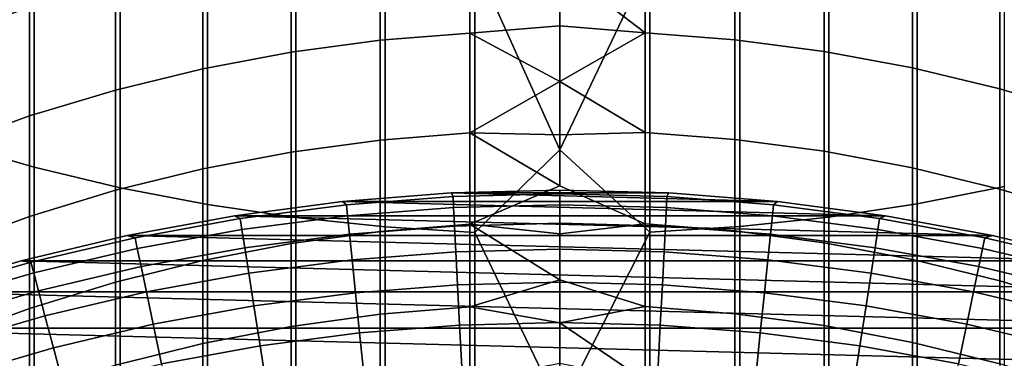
# Model space of a CAD drawing. Header units: metres. Extents: x -28 to 70, y -218 to 27.
# Tile 41 of 246: x -4.02 to 3.31, y -185.8 to -183.28. Entities that reach past the tile are written whole.
import ezdxf

# ---------------------------------------------------------------- set-up
doc = ezdxf.new("R2010")
doc.units = ezdxf.units.M
doc.layers.add('solid_10_261_002_XXX', color=7, linetype='CONTINUOUS')

msp = doc.modelspace()

# ---------------------------------------------------------------- linework, layer by layer
at = {"layer": 'solid_10_261_002_XXX'}
for points in [[(-4.543321, -182.189011, 426.883698), (-4.543321, -184.198303, 424.61087), (-3.915814, -184.378433, 424.765778), (-3.915814, -182.364838, 427.043457)], [(0.670042, -182.839218, 427.474548), (0, -182.257965, 428.137024), (-0.633895, -182.840683, 427.475861), (0, -184.250305, 425.920349)], [(-3.949999, -182.311676, 385.310852), (-3.949999, -183.185379, 383.050171), (-4.576783, -183.409912, 383.133453), (-4.576783, -182.533844, 385.400238)], [(-3.915814, -182.364838, 427.043457), (-3.915814, -184.378433, 424.765778), (-3.275962, -184.531586, 424.897461), (-3.275962, -182.514328, 427.179321)], [(-3.275962, -182.514328, 427.179321), (-3.275962, -184.531586, 424.897461), (-2.625782, -184.657257, 425.005554), (-2.625782, -182.636993, 427.290771)], [(2.661086, -182.631073, 427.2854), (2.661086, -184.651184, 425.000336), (3.310761, -184.524017, 424.890961), (3.310761, -182.506943, 427.172607)], [(-0.670042, -182.573227, 382.823151), (-0.670042, -183.378876, 380.556244), (-1.338642, -183.432281, 380.574402), (-1.338642, -182.626114, 382.842773)], [(0, -182.889084, 381.901917), (0, -183.324127, 380.6586), (-0.670042, -183.378876, 380.556244), (-0.670042, -182.573227, 382.823151)], [(0.633895, -182.571365, 382.822449), (0.633895, -183.376999, 380.555603), (0, -182.889084, 381.901917)], [(1.302662, -182.62236, 382.84137), (1.302662, -183.428497, 380.57312), (0.633895, -183.376999, 380.555603), (0.633895, -182.571365, 382.822449)], [(-2.625782, -182.636993, 427.290771), (-2.625782, -184.657257, 425.005554), (-1.967323, -184.755051, 425.089661), (-1.967323, -182.732468, 427.377533)], [(-1.338642, -182.626114, 382.842773), (-1.338642, -183.432281, 380.574402), (-2.003021, -183.521133, 380.604614), (-2.003021, -182.714111, 382.875397)], [(1.967323, -182.708466, 382.873291), (1.967323, -183.515442, 380.602692), (1.302662, -183.428497, 380.57312), (1.302662, -182.62236, 382.84137)], [(2.003021, -182.728012, 427.373474), (2.003021, -184.750488, 425.085724), (2.661086, -184.651184, 425.000336), (2.661086, -182.631073, 427.2854)], [(-2.003021, -182.714111, 382.875397), (-2.003021, -183.521133, 380.604614), (-2.661086, -183.645157, 380.64682), (-2.661086, -182.836929, 382.920929)], [(-1.967323, -182.732468, 427.377533), (-1.967323, -184.755051, 425.089661), (-1.302662, -184.824692, 425.149536), (-1.302662, -182.80043, 427.439301)], [(1.338642, -182.79747, 427.436615), (1.338642, -184.821655, 425.146942), (2.003021, -184.750488, 425.085724), (2.003021, -182.728012, 427.373474)], [(2.625782, -182.829422, 382.918152), (2.625782, -183.637573, 380.644226), (1.967323, -183.515442, 380.602692), (1.967323, -182.708466, 382.873291)], [(-1.302662, -182.80043, 427.439301), (-1.302662, -184.824692, 425.149536), (-0.633895, -184.865921, 425.184998), (-0.633895, -182.840683, 427.475861)], [(0.670042, -182.839218, 427.474548), (0.670042, -184.864426, 425.183716), (1.338642, -184.821655, 425.146942), (1.338642, -182.79747, 427.436615)], [(-2.661086, -182.836929, 382.920929), (-2.661086, -183.645157, 380.64682), (-3.310761, -183.80394, 380.700806), (-3.310761, -182.994186, 382.979248)], [(-0.633895, -182.840683, 427.475861), (-0.633895, -184.865921, 425.184998), (0, -184.250305, 425.920349)], [(0.670042, -182.839218, 427.474548), (0, -184.250305, 425.920349), (0.670042, -184.864426, 425.183716)], [(0.633895, -183.376999, 380.555603), (0, -183.324127, 380.6586), (0, -182.889084, 381.901917)], [(3.275962, -182.984833, 382.9758), (3.275962, -183.794495, 380.697601), (2.625782, -183.637573, 380.644226), (2.625782, -182.829422, 382.918152)], [(-3.310761, -182.994186, 382.979248), (-3.310761, -183.80394, 380.700806), (-3.949999, -183.997009, 380.766479), (-3.949999, -183.185379, 383.050171)], [(3.915814, -183.17421, 383.046021), (3.915814, -183.985733, 380.762634), (3.275962, -183.794495, 380.697601), (3.275962, -182.984833, 382.9758)], [(-3.949999, -183.185379, 383.050171), (-3.949999, -183.997009, 380.766479), (-4.576783, -184.22374, 380.843567), (-4.576783, -183.409912, 383.133453)], [(0, -183.324127, 380.6586), (0, -183.740524, 379.408936), (-0.670042, -183.378876, 380.556244)], [(0.633895, -183.376999, 380.555603), (0, -183.740524, 379.408936), (0, -183.324127, 380.6586)], [(-0.670042, -183.378876, 380.556244), (-0.670042, -184.122314, 378.268188), (-1.338642, -184.176193, 378.284882), (-1.338642, -183.432281, 380.574402)], [(0, -183.740524, 379.408936), (-0.670042, -184.122314, 378.268188), (-0.670042, -183.378876, 380.556244)], [(0.633895, -183.376999, 380.555603), (0.633895, -184.120422, 378.267609), (0, -183.740524, 379.408936)], [(1.302662, -183.428497, 380.57312), (1.302662, -184.172379, 378.283691), (0.633895, -184.120422, 378.267609), (0.633895, -183.376999, 380.555603)], [(-1.338642, -183.432281, 380.574402), (-1.338642, -184.176193, 378.284882), (-2.003021, -184.265839, 378.312653), (-2.003021, -183.521133, 380.604614)], [(1.967323, -183.515442, 380.602692), (1.967323, -184.260101, 378.310883), (1.302662, -184.172379, 378.283691), (1.302662, -183.428497, 380.57312)], [(-2.003021, -183.521133, 380.604614), (-2.003021, -184.265839, 378.312653), (-2.661086, -184.390961, 378.35144), (-2.661086, -183.645157, 380.64682)], [(2.625782, -183.637573, 380.644226), (2.625782, -184.383316, 378.34906), (1.967323, -184.260101, 378.310883), (1.967323, -183.515442, 380.602692)], [(-2.661086, -183.645157, 380.64682), (-2.661086, -184.390961, 378.35144), (-3.310761, -184.551178, 378.401093), (-3.310761, -183.80394, 380.700806)], [(3.275962, -183.794495, 380.697601), (3.275962, -184.541641, 378.398132), (2.625782, -184.383316, 378.34906), (2.625782, -183.637573, 380.644226)], [(0, -183.740524, 379.408936), (0, -184.138184, 378.153198), (-0.670042, -184.122314, 378.268188)], [(0.633895, -184.120422, 378.267609), (0, -184.138184, 378.153198), (0, -183.740524, 379.408936)], [(-3.310761, -183.80394, 380.700806), (-3.310761, -184.551178, 378.401093), (-3.949999, -184.745956, 378.461456), (-3.949999, -183.997009, 380.766479)], [(3.915814, -183.985733, 380.762634), (3.915814, -184.734573, 378.457916), (3.275962, -184.541641, 378.398132), (3.275962, -183.794495, 380.697601)], [(-3.949999, -183.997009, 380.766479), (-3.949999, -184.745956, 378.461456), (-4.576783, -184.974701, 378.532318), (-4.576783, -184.22374, 380.843567)], [(-0.670042, -184.122314, 378.268188), (-0.670042, -184.802963, 375.960663), (-1.338642, -184.8573, 375.975891), (-1.338642, -184.176193, 378.284882)], [(0, -184.517014, 376.891632), (-0.670042, -184.802963, 375.960663), (-0.670042, -184.122314, 378.268188)], [(0, -184.138184, 378.153198), (0, -184.517014, 376.891632), (-0.670042, -184.122314, 378.268188)], [(0.633895, -184.120422, 378.267609), (0.633895, -184.801071, 375.960144), (0, -184.517014, 376.891632), (0, -184.138184, 378.153198)], [(1.302662, -184.172379, 378.283691), (1.302662, -184.853439, 375.974823), (0.633895, -184.801071, 375.960144), (0.633895, -184.120422, 378.267609)], [(-4.543321, -184.198303, 424.61087), (-4.543321, -186.144775, 422.283966), (-3.915814, -186.329071, 422.433899), (-3.915814, -184.378433, 424.765778)], [(-1.338642, -184.176193, 378.284882), (-1.338642, -184.8573, 375.975891), (-2.003021, -184.947662, 376.001221), (-2.003021, -184.265839, 378.312653)], [(1.967323, -184.260101, 378.310883), (1.967323, -184.941879, 375.999603), (1.302662, -184.853439, 375.974823), (1.302662, -184.172379, 378.283691)], [(-2.003021, -184.265839, 378.312653), (-2.003021, -184.947662, 376.001221), (-2.661086, -185.073807, 376.03656), (-2.661086, -184.390961, 378.35144)], [(0.670042, -184.864426, 425.183716), (0, -184.250305, 425.920349), (-0.633895, -184.865921, 425.184998), (0, -186.182907, 423.651428)], [(2.625782, -184.383316, 378.34906), (2.625782, -185.066086, 376.034393), (1.967323, -184.941879, 375.999603), (1.967323, -184.260101, 378.310883)], [(-3.915814, -184.378433, 424.765778), (-3.915814, -186.329071, 422.433899), (-3.275962, -186.485748, 422.561371), (-3.275962, -184.531586, 424.897461)], [(-2.661086, -184.390961, 378.35144), (-2.661086, -185.073807, 376.03656), (-3.310761, -185.235306, 376.081818), (-3.310761, -184.551178, 378.401093)], [(3.275962, -184.541641, 378.398132), (3.275962, -185.225693, 376.079132), (2.625782, -185.066086, 376.034393), (2.625782, -184.383316, 378.34906)], [(-3.310761, -184.551178, 378.401093), (-3.310761, -185.235306, 376.081818), (-3.949999, -185.431656, 376.136841), (-3.949999, -184.745956, 378.461456)], [(-3.275962, -184.531586, 424.897461), (-3.275962, -186.485748, 422.561371), (-2.625782, -186.614334, 422.665985), (-2.625782, -184.657257, 425.005554)], [(1.620531, -184.634979, 220.899994), (-1.620531, -184.634979, 220.899994), (-0.810781, -184.571228, 220.899994)], [(-1.620191, -184.634918, 282.899994), (-0.811207, -184.571243, 282.899994), (-0.810781, -184.571228, 220.899994), (-1.620531, -184.634979, 220.899994)], [(-0.796518, -184.597763, 284.28064), (-0.811207, -184.571243, 282.899994), (-1.620191, -184.634918, 282.899994), (-1.590925, -184.659256, 284.28064)], [(-0.811207, -184.571243, 282.899994), (0, -184.550003, 282.899994), (0, -184.550003, 221.899994), (-0.810781, -184.571228, 220.899994)], [(-0.796518, -184.597763, 284.28064), (0, -184.57724, 284.28064), (0, -184.550003, 282.899994), (-0.811207, -184.571243, 282.899994)], [(0.810781, -184.571228, 220.899994), (-0.810781, -184.571228, 220.899994), (0, -184.550003, 220.899994)], [(0, -184.550003, 221.899994), (0, -184.550003, 220.899994), (-0.810781, -184.571228, 220.899994)], [(1.620531, -184.634979, 220.899994), (-0.810781, -184.571228, 220.899994), (0.810781, -184.571228, 220.899994)], [(-0.792274, -184.680099, 285.668823), (0, -184.659683, 285.668823), (0, -184.57724, 284.28064), (-0.796518, -184.597763, 284.28064)], [(0.633895, -184.801071, 375.960144), (0, -184.876923, 375.624542), (-0.670042, -184.802963, 375.960663), (0, -184.517014, 376.891632)], [(0, -184.550003, 221.899994), (0.811207, -184.571243, 221.899994), (0.810781, -184.571228, 220.899994), (0, -184.550003, 220.899994)], [(0, -184.550003, 282.899994), (0.811207, -184.571243, 282.899994), (0.811207, -184.571243, 221.899994), (0, -184.550003, 221.899994)], [(0.811207, -184.571243, 282.899994), (0, -184.550003, 282.899994), (0, -184.57724, 284.28064), (0.796518, -184.597763, 284.28064)], [(0.796518, -184.597763, 284.28064), (0, -184.57724, 284.28064), (0, -184.659683, 285.668823), (0.792274, -184.680099, 285.668823)], [(0.796518, -184.597763, 284.28064), (1.590925, -184.659256, 284.28064), (1.620191, -184.634918, 282.899994), (0.811207, -184.571243, 282.899994)], [(0.811207, -184.571243, 221.899994), (1.620191, -184.634918, 221.899994), (1.620531, -184.634979, 220.899994), (0.810781, -184.571228, 220.899994)], [(0.811207, -184.571243, 282.899994), (1.620191, -184.634918, 282.899994), (1.620191, -184.634918, 221.899994), (0.811207, -184.571243, 221.899994)], [(2.661086, -184.651184, 425.000336), (2.661086, -186.608124, 422.660919), (3.310761, -186.478012, 422.555084), (3.310761, -184.524017, 424.890961)], [(3.915814, -184.734573, 378.457916), (3.915814, -185.420181, 376.133606), (3.275962, -185.225693, 376.079132), (3.275962, -184.541641, 378.398132)], [(-1.620191, -184.634918, 282.899994), (-1.620531, -184.634979, 220.899994), (-2.424757, -184.740829, 220.899994), (-2.424734, -184.740829, 282.899994)], [(2.424757, -184.740829, 220.899994), (-2.424757, -184.740829, 220.899994), (-1.620531, -184.634979, 220.899994)], [(-1.590925, -184.659256, 284.28064), (-1.620191, -184.634918, 282.899994), (-2.424734, -184.740829, 282.899994), (-2.381112, -184.761551, 284.28064)], [(2.424757, -184.740829, 220.899994), (-1.620531, -184.634979, 220.899994), (1.620531, -184.634979, 220.899994)], [(-1.582447, -184.741257, 285.668823), (-0.792274, -184.680099, 285.668823), (-0.796518, -184.597763, 284.28064), (-1.590925, -184.659256, 284.28064)], [(0.792274, -184.680099, 285.668823), (1.582447, -184.741257, 285.668823), (1.590925, -184.659256, 284.28064), (0.796518, -184.597763, 284.28064)], [(1.590925, -184.659256, 284.28064), (2.381112, -184.761551, 284.28064), (2.424734, -184.740829, 282.899994), (1.620191, -184.634918, 282.899994)], [(1.620191, -184.634918, 221.899994), (2.424734, -184.740829, 221.899994), (2.424757, -184.740829, 220.899994), (1.620531, -184.634979, 220.899994)], [(1.620191, -184.634918, 282.899994), (2.424734, -184.740829, 282.899994), (2.424734, -184.740829, 221.899994), (1.620191, -184.634918, 221.899994)], [(2.003021, -184.750488, 425.085724), (2.003021, -186.709732, 422.743591), (2.661086, -186.608124, 422.660919), (2.661086, -184.651184, 425.000336)], [(-2.625782, -184.657257, 425.005554), (-2.625782, -186.614334, 422.665985), (-1.967323, -186.714401, 422.747406), (-1.967323, -184.755051, 425.089661)], [(-2.368423, -184.843018, 285.668823), (-1.582447, -184.741257, 285.668823), (-1.590925, -184.659256, 284.28064), (-2.381112, -184.761551, 284.28064)], [(-1.568306, -184.878067, 287.052612), (-0.785194, -184.817444, 287.052612), (-0.792274, -184.680099, 285.668823), (-1.582447, -184.741257, 285.668823)], [(-0.785194, -184.817444, 287.052612), (0, -184.797226, 287.052612), (0, -184.659683, 285.668823), (-0.792274, -184.680099, 285.668823)], [(0.792274, -184.680099, 285.668823), (0, -184.659683, 285.668823), (0, -184.797226, 287.052612), (0.785194, -184.817444, 287.052612)], [(0.785194, -184.817444, 287.052612), (1.568306, -184.878067, 287.052612), (1.582447, -184.741257, 285.668823), (0.792274, -184.680099, 285.668823)], [(1.582447, -184.741257, 285.668823), (2.368423, -184.843018, 285.668823), (2.381112, -184.761551, 284.28064), (1.590925, -184.659256, 284.28064)], [(-3.949999, -184.745956, 378.461456), (-3.949999, -185.431656, 376.136841), (-4.576783, -185.662262, 376.201447), (-4.576783, -184.974701, 378.532318)], [(-3.222631, -184.888718, 282.899994), (-2.424734, -184.740829, 282.899994), (-2.424757, -184.740829, 220.899994), (-3.222357, -184.888657, 220.899994)], [(-2.381112, -184.761551, 284.28064), (-2.424734, -184.740829, 282.899994), (-3.222631, -184.888718, 282.899994), (-3.164985, -184.904404, 284.28064)], [(3.222357, -184.888657, 220.899994), (-3.222357, -184.888657, 220.899994), (-2.424757, -184.740829, 220.899994)], [(-3.14812, -184.985107, 285.668823), (-2.368423, -184.843018, 285.668823), (-2.381112, -184.761551, 284.28064), (-3.164985, -184.904404, 284.28064)], [(3.222357, -184.888657, 220.899994), (-2.424757, -184.740829, 220.899994), (2.424757, -184.740829, 220.899994)], [(-2.347259, -184.978912, 287.052612), (-1.568306, -184.878067, 287.052612), (-1.582447, -184.741257, 285.668823), (-2.368423, -184.843018, 285.668823)], [(-1.967323, -184.755051, 425.089661), (-1.967323, -186.714401, 422.747406), (-1.302662, -186.785645, 422.805359), (-1.302662, -184.824692, 425.149536)], [(-0.77529, -185.009583, 288.429871), (0, -184.989609, 288.429871), (0, -184.797226, 287.052612), (-0.785194, -184.817444, 287.052612)], [(0.785194, -184.817444, 287.052612), (0, -184.797226, 287.052612), (0, -184.989609, 288.429871), (0.77529, -185.009583, 288.429871)], [(1.338642, -184.821655, 425.146942), (1.338642, -186.782532, 422.802826), (2.003021, -186.709732, 422.743591), (2.003021, -184.750488, 425.085724)], [(1.568306, -184.878067, 287.052612), (2.347259, -184.978912, 287.052612), (2.368423, -184.843018, 285.668823), (1.582447, -184.741257, 285.668823)], [(2.368423, -184.843018, 285.668823), (3.14812, -184.985107, 285.668823), (3.164985, -184.904404, 284.28064), (2.381112, -184.761551, 284.28064)], [(2.381112, -184.761551, 284.28064), (3.164985, -184.904404, 284.28064), (3.222631, -184.888718, 282.899994), (2.424734, -184.740829, 282.899994)], [(2.424734, -184.740829, 221.899994), (3.222631, -184.888718, 221.899994), (3.222357, -184.888657, 220.899994), (2.424757, -184.740829, 220.899994)], [(2.424734, -184.740829, 282.899994), (3.222631, -184.888718, 282.899994), (3.222631, -184.888718, 221.899994), (2.424734, -184.740829, 221.899994)], [(-3.119988, -185.119736, 287.052612), (-2.347259, -184.978912, 287.052612), (-2.368423, -184.843018, 285.668823), (-3.14812, -184.985107, 285.668823)], [(-1.338642, -184.8573, 375.975891), (-1.338642, -185.475067, 373.64917), (-2.003021, -185.566101, 373.671997), (-2.003021, -184.947662, 376.001221)], [(-1.548524, -185.069427, 288.429871), (-0.77529, -185.009583, 288.429871), (-0.785194, -184.817444, 287.052612), (-1.568306, -184.878067, 287.052612)], [(-0.670042, -184.802963, 375.960663), (-0.670042, -185.420349, 373.635437), (-1.338642, -185.475067, 373.64917), (-1.338642, -184.8573, 375.975891)], [(-1.302662, -184.824692, 425.149536), (-1.302662, -186.785645, 422.805359), (-0.633895, -186.827835, 422.839691), (-0.633895, -184.865921, 425.184998)], [(0, -185.21785, 374.352203), (-0.670042, -185.420349, 373.635437), (-0.670042, -184.802963, 375.960663)], [(0, -184.876923, 375.624542), (0, -185.21785, 374.352203), (-0.670042, -184.802963, 375.960663)], [(-0.633895, -184.865921, 425.184998), (-0.633895, -186.827835, 422.839691), (0, -186.182907, 423.651428)], [(0.633895, -184.801071, 375.960144), (0.633895, -185.418427, 373.634949), (0, -185.21785, 374.352203), (0, -184.876923, 375.624542)], [(0.670042, -184.864426, 425.183716), (0, -186.182907, 423.651428), (0.670042, -186.826294, 422.83844)], [(1.302662, -184.853439, 375.974823), (1.302662, -185.471176, 373.648193), (0.633895, -185.418427, 373.634949), (0.633895, -184.801071, 375.960144)], [(0.670042, -184.864426, 425.183716), (0.670042, -186.826294, 422.83844), (1.338642, -186.782532, 422.802826), (1.338642, -184.821655, 425.146942)], [(0.77529, -185.009583, 288.429871), (1.548524, -185.069427, 288.429871), (1.568306, -184.878067, 287.052612), (0.785194, -184.817444, 287.052612)], [(1.967323, -184.941879, 375.999603), (1.967323, -185.560257, 373.670532), (1.302662, -185.471176, 373.648193), (1.302662, -184.853439, 375.974823)], [(2.347259, -184.978912, 287.052612), (3.119988, -185.119736, 287.052612), (3.14812, -184.985107, 285.668823), (2.368423, -184.843018, 285.668823)], [(4.011802, -185.078217, 220.899994), (-4.011802, -185.078217, 220.899994), (-3.222357, -184.888657, 220.899994)], [(-4.011695, -185.078156, 282.899994), (-3.222631, -184.888718, 282.899994), (-3.222357, -184.888657, 220.899994), (-4.011802, -185.078217, 220.899994)], [(-3.164985, -184.904404, 284.28064), (-3.222631, -184.888718, 282.899994), (-4.011695, -185.078156, 282.899994), (-3.940465, -185.087418, 284.28064)], [(-3.919467, -185.167145, 285.668823), (-3.14812, -184.985107, 285.668823), (-3.164985, -184.904404, 284.28064), (-3.940465, -185.087418, 284.28064)], [(4.011802, -185.078217, 220.899994), (-3.222357, -184.888657, 220.899994), (3.222357, -184.888657, 220.899994)], [(-2.317652, -185.169006, 288.429871), (-1.548524, -185.069427, 288.429871), (-1.568306, -184.878067, 287.052612), (-2.347259, -184.978912, 287.052612)], [(1.548524, -185.069427, 288.429871), (2.317652, -185.169006, 288.429871), (2.347259, -184.978912, 287.052612), (1.568306, -184.878067, 287.052612)], [(2.625782, -185.066086, 376.034393), (2.625782, -185.685379, 373.701935), (1.967323, -185.560257, 373.670532), (1.967323, -184.941879, 375.999603)], [(3.14812, -184.985107, 285.668823), (3.919467, -185.167145, 285.668823), (3.940465, -185.087418, 284.28064), (3.164985, -184.904404, 284.28064)], [(3.164985, -184.904404, 284.28064), (3.940465, -185.087418, 284.28064), (4.011695, -185.078156, 282.899994), (3.222631, -184.888718, 282.899994)], [(3.222631, -184.888718, 221.899994), (4.011695, -185.078156, 221.899994), (4.011802, -185.078217, 220.899994), (3.222357, -184.888657, 220.899994)], [(3.222631, -184.888718, 282.899994), (4.011695, -185.078156, 282.899994), (4.011695, -185.078156, 221.899994), (3.222631, -184.888718, 221.899994)], [(-3.884443, -185.30014, 287.052612), (-3.119988, -185.119736, 287.052612), (-3.14812, -184.985107, 285.668823), (-3.919467, -185.167145, 285.668823)], [(-3.080634, -185.308044, 288.429871), (-2.317652, -185.169006, 288.429871), (-2.347259, -184.978912, 287.052612), (-3.119988, -185.119736, 287.052612)], [(-2.003021, -184.947662, 376.001221), (-2.003021, -185.566101, 373.671997), (-2.661086, -185.693146, 373.703888), (-2.661086, -185.073807, 376.03656)], [(-1.523133, -185.315079, 289.798401), (-0.762577, -185.256195, 289.798401), (-0.77529, -185.009583, 288.429871), (-1.548524, -185.069427, 288.429871)], [(-0.762577, -185.256195, 289.798401), (0, -185.236557, 289.798401), (0, -184.989609, 288.429871), (-0.77529, -185.009583, 288.429871)], [(0.77529, -185.009583, 288.429871), (0, -184.989609, 288.429871), (0, -185.236557, 289.798401), (0.762577, -185.256195, 289.798401)], [(0.762577, -185.256195, 289.798401), (1.523133, -185.315079, 289.798401), (1.548524, -185.069427, 288.429871), (0.77529, -185.009583, 288.429871)], [(2.317652, -185.169006, 288.429871), (3.080634, -185.308044, 288.429871), (3.119988, -185.119736, 287.052612), (2.347259, -184.978912, 287.052612)], [(3.119988, -185.119736, 287.052612), (3.884443, -185.30014, 287.052612), (3.919467, -185.167145, 285.668823), (3.14812, -184.985107, 285.668823)], [(-4.789763, -185.308624, 282.899994), (-4.011695, -185.078156, 282.899994), (-4.011802, -185.078217, 220.899994), (-4.789836, -185.30864, 220.899994)], [(4.789836, -185.30864, 220.899994), (-4.789836, -185.30864, 220.899994), (-4.011802, -185.078217, 220.899994)], [(-3.940465, -185.087418, 284.28064), (-4.011695, -185.078156, 282.899994), (-4.789763, -185.308624, 282.899994), (-4.705495, -185.310104, 284.28064)], [(-4.680421, -185.388641, 285.668823), (-3.919467, -185.167145, 285.668823), (-3.940465, -185.087418, 284.28064), (-4.705495, -185.310104, 284.28064)], [(4.789836, -185.30864, 220.899994), (-4.011802, -185.078217, 220.899994), (4.011802, -185.078217, 220.899994)], [(-2.661086, -185.073807, 376.03656), (-2.661086, -185.693146, 373.703888), (-3.310761, -185.85582, 373.74472), (-3.310761, -185.235306, 376.081818)], [(-2.279649, -185.413025, 289.798401), (-1.523133, -185.315079, 289.798401), (-1.548524, -185.069427, 288.429871), (-2.317652, -185.169006, 288.429871)], [(1.523133, -185.315079, 289.798401), (2.279649, -185.413025, 289.798401), (2.317652, -185.169006, 288.429871), (1.548524, -185.069427, 288.429871)], [(3.275962, -185.225693, 376.079132), (3.275962, -185.846146, 373.742279), (2.625782, -185.685379, 373.701935), (2.625782, -185.066086, 376.034393)], [(-3.835446, -185.486191, 288.429871), (-3.080634, -185.308044, 288.429871), (-3.119988, -185.119736, 287.052612), (-3.884443, -185.30014, 287.052612)], [(3.080634, -185.308044, 288.429871), (3.835446, -185.486191, 288.429871), (3.884443, -185.30014, 287.052612), (3.119988, -185.119736, 287.052612)], [(-4.638597, -185.519669, 287.052612), (-3.884443, -185.30014, 287.052612), (-3.919467, -185.167145, 285.668823), (-4.680421, -185.388641, 285.668823)], [(-3.310761, -185.235306, 376.081818), (-3.310761, -185.85582, 373.74472), (-3.949999, -186.053619, 373.794342), (-3.949999, -185.431656, 376.136841)], [(-3.03012, -185.549774, 289.798401), (-2.279649, -185.413025, 289.798401), (-2.317652, -185.169006, 288.429871), (-3.080634, -185.308044, 288.429871)], [(-0.747076, -185.556915, 291.156036), (0, -185.537674, 291.156036), (0, -185.236557, 289.798401), (-0.762577, -185.256195, 289.798401)], [(0.633895, -185.418427, 373.634949), (0, -185.539703, 373.074921), (-0.670042, -185.420349, 373.635437), (0, -185.21785, 374.352203)], [(0.762577, -185.256195, 289.798401), (0, -185.236557, 289.798401), (0, -185.537674, 291.156036), (0.747076, -185.556915, 291.156036)], [(2.279649, -185.413025, 289.798401), (3.03012, -185.549774, 289.798401), (3.080634, -185.308044, 288.429871), (2.317652, -185.169006, 288.429871)], [(3.915814, -185.420181, 376.133606), (3.915814, -186.042053, 373.791443), (3.275962, -185.846146, 373.742279), (3.275962, -185.225693, 376.079132)], [(5.554591, -185.579453, 220.899994), (-5.554591, -185.579453, 220.899994), (-4.789836, -185.30864, 220.899994)], [(5.554591, -185.579453, 220.899994), (-4.789836, -185.30864, 220.899994), (4.789836, -185.30864, 220.899994)], [(-4.580088, -185.702942, 288.429871), (-3.835446, -185.486191, 288.429871), (-3.884443, -185.30014, 287.052612), (-4.638597, -185.519669, 287.052612)], [(-3.772555, -185.724991, 289.798401), (-3.03012, -185.549774, 289.798401), (-3.080634, -185.308044, 288.429871), (-3.835446, -185.486191, 288.429871)], [(-1.492171, -185.614594, 291.156036), (-0.747076, -185.556915, 291.156036), (-0.762577, -185.256195, 289.798401), (-1.523133, -185.315079, 289.798401)], [(0.747076, -185.556915, 291.156036), (1.492171, -185.614594, 291.156036), (1.523133, -185.315079, 289.798401), (0.762577, -185.256195, 289.798401)], [(3.03012, -185.549774, 289.798401), (3.772555, -185.724991, 289.798401), (3.835446, -185.486191, 288.429871), (3.080634, -185.308044, 288.429871)], [(-2.23331, -185.710556, 291.156036), (-1.492171, -185.614594, 291.156036), (-1.523133, -185.315079, 289.798401), (-2.279649, -185.413025, 289.798401)], [(1.492171, -185.614594, 291.156036), (2.23331, -185.710556, 291.156036), (2.279649, -185.413025, 289.798401), (1.523133, -185.315079, 289.798401)], [(-3.949999, -185.431656, 376.136841), (-3.949999, -186.053619, 373.794342), (-4.576783, -186.285889, 373.852631), (-4.576783, -185.662262, 376.201447)], [(-2.968525, -185.844528, 291.156036), (-2.23331, -185.710556, 291.156036), (-2.279649, -185.413025, 289.798401), (-3.03012, -185.549774, 289.798401)], [(-0.670042, -185.420349, 373.635437), (-0.670042, -185.973984, 371.294189), (-1.338642, -186.029053, 371.306427), (-1.338642, -185.475067, 373.64917)], [(0, -185.539703, 373.074921), (0, -185.842407, 371.792969), (-0.670042, -185.973984, 371.294189), (-0.670042, -185.420349, 373.635437)], [(0.633895, -185.418427, 373.634949), (0.633895, -185.972046, 371.293762), (0, -185.539703, 373.074921)], [(1.302662, -185.471176, 373.648193), (1.302662, -186.025146, 371.305573), (0.633895, -185.972046, 371.293762), (0.633895, -185.418427, 373.634949)], [(2.23331, -185.710556, 291.156036), (2.968525, -185.844528, 291.156036), (3.03012, -185.549774, 289.798401), (2.279649, -185.413025, 289.798401)], [(-4.504987, -185.938187, 289.798401), (-3.772555, -185.724991, 289.798401), (-3.835446, -185.486191, 288.429871), (-4.580088, -185.702942, 288.429871)], [(-1.338642, -185.475067, 373.64917), (-1.338642, -186.029053, 371.306427), (-2.003021, -186.120667, 371.326782), (-2.003021, -185.566101, 373.671997)], [(1.967323, -185.560257, 373.670532), (1.967323, -186.114807, 371.32547), (1.302662, -186.025146, 371.305573), (1.302662, -185.471176, 373.648193)], [(6.304271, -185.890015, 220.899994), (-6.304271, -185.890015, 220.899994), (-5.554591, -185.579453, 220.899994)], [(6.304271, -185.890015, 220.899994), (-5.554591, -185.579453, 220.899994), (5.554591, -185.579453, 220.899994)], [(-3.695869, -186.01619, 291.156036), (-2.968525, -185.844528, 291.156036), (-3.03012, -185.549774, 289.798401), (-3.772555, -185.724991, 289.798401)], [(-2.003021, -185.566101, 373.671997), (-2.003021, -186.120667, 371.326782), (-2.661086, -186.24855, 371.355164), (-2.661086, -185.693146, 373.703888)], [(-1.455689, -185.967529, 292.50061), (-0.728811, -185.911255, 292.50061), (-0.747076, -185.556915, 291.156036), (-1.492171, -185.614594, 291.156036)], [(-0.728811, -185.911255, 292.50061), (0, -185.892487, 292.50061), (0, -185.537674, 291.156036), (-0.747076, -185.556915, 291.156036)], [(0.747076, -185.556915, 291.156036), (0, -185.537674, 291.156036), (0, -185.892487, 292.50061), (0.728811, -185.911255, 292.50061)], [(0.633895, -185.972046, 371.293762), (0, -185.842407, 371.792969), (0, -185.539703, 373.074921)], [(0.728811, -185.911255, 292.50061), (1.455689, -185.967529, 292.50061), (1.492171, -185.614594, 291.156036), (0.747076, -185.556915, 291.156036)], [(2.625782, -185.685379, 373.701935), (2.625782, -186.240738, 371.353455), (1.967323, -186.114807, 371.32547), (1.967323, -185.560257, 373.670532)], [(2.968525, -185.844528, 291.156036), (3.695869, -186.01619, 291.156036), (3.772555, -185.724991, 289.798401), (3.03012, -185.549774, 289.798401)], [(-2.178708, -186.061142, 292.50061), (-1.455689, -185.967529, 292.50061), (-1.492171, -185.614594, 291.156036), (-2.23331, -185.710556, 291.156036)], [(1.455689, -185.967529, 292.50061), (2.178708, -186.061142, 292.50061), (2.23331, -185.710556, 291.156036), (1.492171, -185.614594, 291.156036)], [(-4.413413, -186.225052, 291.156036), (-3.695869, -186.01619, 291.156036), (-3.772555, -185.724991, 289.798401), (-4.504987, -185.938187, 289.798401)], [(-2.661086, -185.693146, 373.703888), (-2.661086, -186.24855, 371.355164), (-3.310761, -186.412277, 371.391541), (-3.310761, -185.85582, 373.74472)], [(-2.895948, -186.191833, 292.50061), (-2.178708, -186.061142, 292.50061), (-2.23331, -185.710556, 291.156036), (-2.968525, -185.844528, 291.156036)], [(2.178708, -186.061142, 292.50061), (2.895948, -186.191833, 292.50061), (2.968525, -185.844528, 291.156036), (2.23331, -185.710556, 291.156036)], [(3.275962, -185.846146, 373.742279), (3.275962, -186.402542, 371.389374), (2.625782, -186.240738, 371.353455), (2.625782, -185.685379, 373.701935)]]:
    msp.add_3dface(points, dxfattribs=at)

doc.saveas('drawing.dxf')
